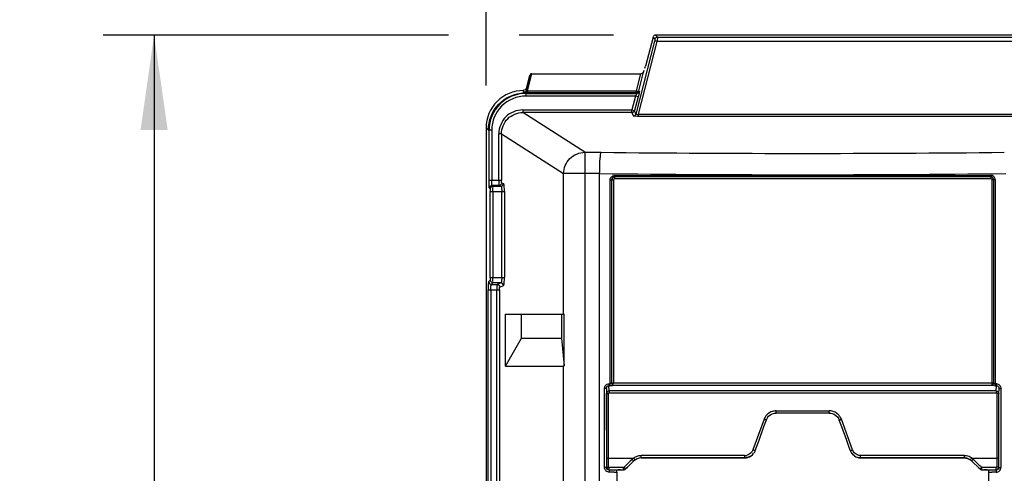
# Model space of a CAD drawing. Header units: inches. Extents: x 0 to 117, y 0 to 83.
# Tile 8 of 67: x 15.39 to 22.64, y 50.14 to 53.48. Entities that reach past the tile are written whole.
import ezdxf

# ---------------------------------------------------------------- set-up
doc = ezdxf.new("R2010")
doc.units = ezdxf.units.IN
doc.header["$LTSCALE"] = 6.431102
doc.header["$MEASUREMENT"] = 0
doc.layers.get('0').update_dxf_attribs({"linetype": 'CONTINUOUS'})
doc.styles.get("Standard").update_dxf_attribs({"font": 'txt', "width": 0.8})
doc.dimstyles.new('DIMSTYLE_2', dxfattribs={"dimtxt": 0.78125, "dimasz": 0.7, "dimexe": 0.18, "dimexo": 0.0625, "dimgap": 0.09, "dimtad": 1, "dimdec": 0, "dimzin": 4, "dimdsep": 46, "dimtxsty": 'STANDARD', "dimblk": '_FILLED', "dimblk1": '_FILLED', "dimblk2": '_FILLED', "dimcen": 0.09, "dimadec": 0, "dimazin": 0, "dimtfac": 1, "dimtdec": 0, "dimtofl": 0, "dimtmove": 0, "dimatfit": 3, "dimldrblk": '_FILLED', "dimfxl": 1, "dimtolj": 1, "dimtzin": 4, "dimarcsym": 0})

# ---------------------------------------------------------------- blocks, each defined once
blk = doc.blocks.new('_FILLED')
at = {"color": 0, "linetype": 'BYBLOCK'}
blk.add_solid([(0, 0), (-1, 0.143), (-1, -0.143)], dxfattribs=at)
blk = doc.blocks.new('*D12')
at = {"color": 7, "linetype": 'CONTINUOUS'}
for p, q in [((18.8268, 52.9948), (18.8268, 56.0799)), ((28.3741, 52.9948), (28.3741, 56.0799)), ((18.8268, 55.7049), (23.6004, 55.7049)), ((28.3741, 55.7049), (23.6004, 55.7049))]:
    blk.add_line(p, q, dxfattribs=at)
at = {"color": 7, "linetype": 'CONTINUOUS', "xscale": 0.7, "yscale": 0.7, "zscale": 0.7, "rotation": 180}
blk.add_blockref('_FILLED', (18.8268, 55.7049), dxfattribs=at)
at = {"color": 7, "linetype": 'CONTINUOUS', "xscale": 0.7, "yscale": 0.7, "zscale": 0.7}
blk.add_blockref('_FILLED', (28.3741, 55.7049), dxfattribs=at)
at = {"color": 7, "linetype": 'CONTINUOUS', "insert": (23.6004, 56.6814), "char_height": 0.78125, "width": 1.875, "attachment_point": 2, "line_spacing_factor": 0.9}
blk.add_mtext('243', dxfattribs=at)
blk = doc.blocks.new('*D13')
at = {"color": 7, "linetype": 'CONTINUOUS'}
for p, q in [((18.5501, 53.3662), (16.0059, 53.3662)), ((16.3809, 53.3662), (16.3809, 40.289)), ((19.7646, 53.3662), (19.0716, 53.3662)), ((16.3809, 27.2118), (16.3809, 40.289)), ((18.7895, 27.2118), (16.0059, 27.2118))]:
    blk.add_line(p, q, dxfattribs=at)
at = {"color": 7, "linetype": 'CONTINUOUS', "xscale": 0.7, "yscale": 0.7, "zscale": 0.7}
for p, rotation in [((16.3809, 53.3662), 90), ((16.3809, 27.2118), 270)]:
    blk.add_blockref('_FILLED', p, dxfattribs=dict(at, rotation=rotation))
at = {"color": 7, "linetype": 'CONTINUOUS', "insert": (15.4044, 40.289), "char_height": 0.78125, "width": 1.875, "attachment_point": 2, "rotation": 90, "line_spacing_factor": 0.9}
blk.add_mtext('664', dxfattribs=at)

msp = doc.modelspace()

# ---------------------------------------------------------------- linework, layer by layer
at = {"color": 7, "linetype": 'CONTINUOUS'}
for p, q in [((20.0678, 53.3198), (19.931, 52.7842)), ((19.9495, 52.782), (20.0867, 53.3191)), ((20.0581, 53.3516), (20.0003, 53.136)), ((20.0581, 53.3516), (20.0709, 53.335)), ((20.0898, 53.3496), (20.0771, 53.3662)), ((27.1238, 53.3662), (20.0771, 53.3662)), ((27.1141, 53.3191), (20.0867, 53.3191)), ((20.0898, 53.3496), (27.111, 53.3496)), ((19.9876, 53.0937), (19.9923, 53.1082)), ((19.1534, 53.0794), (19.1209, 52.956)), ((19.1473, 53.0701), (19.121, 52.9722)), ((19.1319, 52.9545), (19.1649, 53.0798)), ((19.1649, 53.0798), (19.9652, 53.0798)), ((19.9652, 53.0798), (19.9336, 52.9545)), ((19.9525, 52.9548), (19.9876, 53.0937)), ((19.121, 52.9704), (19.121, 52.9722)), ((19.1029, 52.9433), (19.103, 52.9415)), ((19.1186, 52.9404), (19.1093, 52.9408)), ((19.1186, 52.9404), (19.1186, 52.9161)), ((19.1186, 52.9358), (19.937, 52.9358)), ((19.9285, 52.9161), (19.1186, 52.9161)), ((19.1319, 52.9545), (19.1319, 52.9403)), ((19.1319, 52.9545), (19.9336, 52.9545)), ((19.9336, 52.9403), (19.1319, 52.9403)), ((19.9285, 52.9161), (19.9013, 52.8146)), ((19.9475, 52.911), (19.9203, 52.8095)), ((19.9475, 52.911), (19.9285, 52.9161)), ((19.9336, 52.9403), (19.9336, 52.9545)), ((19.9336, 52.9403), (19.937, 52.9358)), ((19.9525, 52.9548), (19.956, 52.9504)), ((19.0975, 52.8146), (19.0975, 52.795)), ((19.0975, 52.8146), (19.9013, 52.8146)), ((19.9013, 52.795), (19.9013, 52.8146)), ((19.9013, 52.8146), (19.9203, 52.8095)), ((19.5544, 52.5021), (19.0975, 52.795)), ((19.9013, 52.795), (19.0975, 52.795)), ((19.9013, 52.795), (19.912, 52.7696)), ((19.931, 52.7842), (19.9203, 52.8095)), ((19.9495, 52.7668), (19.9495, 52.782)), ((19.9495, 52.782), (27.2513, 52.782)), ((27.2513, 52.7668), (19.9495, 52.7668)), ((18.8268, 52.6823), (18.8268, 27.4871)), ((18.8268, 52.6823), (18.8433, 52.6658)), ((18.8682, 52.6658), (18.8433, 52.6658)), ((18.8486, 52.2967), (18.8486, 52.6658)), ((18.8682, 52.6657), (18.8682, 52.2967)), ((18.9207, 52.2967), (18.9207, 52.6386)), ((18.9402, 52.6386), (18.9207, 52.6386)), ((18.9402, 52.6386), (18.9402, 52.2967)), ((18.9402, 52.6386), (19.3981, 52.3451)), ((19.5544, 52.5021), (19.5544, 27.4236)), ((19.5544, 52.5021), (19.6742, 52.5021)), ((19.3981, 51.3091), (19.3981, 52.3451)), ((19.6634, 52.3451), (19.3981, 52.3451)), ((19.6634, 27.5811), (19.6634, 52.3451)), ((19.7714, 52.3304), (22.5476, 52.3304)), ((22.547, 52.3207), (19.772, 52.3207)), ((22.5461, 52.3077), (19.7729, 52.3077)), ((18.8486, 52.2967), (18.9402, 52.2967)), ((18.8569, 52.2323), (18.8515, 52.2377)), ((18.8765, 52.252), (18.8712, 52.2574)), ((18.923, 52.2574), (18.8712, 52.2574)), ((18.8765, 52.252), (18.9356, 52.252)), ((18.923, 52.2574), (18.9356, 52.252)), ((18.9425, 52.277), (18.9551, 52.2717)), ((19.7406, 50.7976), (19.7406, 52.2997)), ((19.7406, 52.2997), (19.7646, 52.2997)), ((19.7509, 52.2997), (19.7509, 50.802)), ((19.7646, 52.2997), (19.7646, 50.802)), ((22.5544, 50.802), (22.5544, 52.2997)), ((22.5783, 52.2997), (22.5544, 52.2997)), ((22.5681, 50.802), (22.5681, 52.2997)), ((22.5783, 52.2997), (22.5783, 50.7977)), ((18.8578, 51.5803), (18.8578, 52.2127)), ((18.8578, 52.2127), (18.962, 52.2127)), ((18.8775, 52.2127), (18.8775, 51.5803)), ((18.9424, 51.5803), (18.9424, 52.2127)), ((18.962, 52.2127), (18.962, 51.5803)), ((18.8578, 51.5803), (18.962, 51.5803)), ((18.8569, 51.5607), (18.8453, 51.5491)), ((18.865, 51.5294), (18.8765, 51.541)), ((18.865, 51.5294), (18.9085, 51.5294)), ((18.9356, 51.541), (18.8765, 51.541)), ((18.9356, 51.541), (18.9085, 51.5294)), ((18.928, 51.5098), (18.9551, 51.5213)), ((18.8424, 28.8456), (18.8424, 51.4901)), ((18.8424, 51.4901), (18.9257, 51.4901)), ((18.862, 51.4901), (18.862, 28.8456)), ((18.9062, 28.8456), (18.9062, 51.4901)), ((18.9257, 51.4901), (18.9257, 28.8456)), ((18.9699, 50.9274), (18.9699, 51.3091)), ((18.9699, 51.3091), (19.3981, 51.3091)), ((19.0864, 51.307), (18.9699, 51.3091)), ((19.0864, 51.1319), (19.0864, 51.307)), ((19.3823, 51.307), (19.0864, 51.307)), ((19.4018, 51.3091), (19.3823, 51.307)), ((19.3823, 51.307), (19.3823, 51.1319)), ((19.3981, 51.3091), (19.4024, 51.3091)), ((19.4018, 50.9295), (19.4018, 51.3091)), ((18.9699, 50.9274), (19.0864, 51.1319)), ((19.0864, 51.1319), (19.3823, 51.1319)), ((19.3823, 51.1319), (19.4018, 50.9295)), ((18.9699, 50.9274), (19.3981, 50.9274)), ((19.3981, 49.9296), (19.3981, 50.9274)), ((19.7335, 50.7441), (19.7317, 50.7829)), ((19.733, 50.7976), (19.7406, 50.7976)), ((19.7351, 50.7829), (19.7359, 50.7828)), ((22.5681, 50.802), (19.7509, 50.802)), ((19.7633, 50.7872), (22.5557, 50.7872)), ((22.5783, 50.7977), (22.586, 50.7977)), ((22.5831, 50.7829), (22.5839, 50.7829)), ((22.5854, 50.7443), (22.5873, 50.7829)), ((19.6993, 50.1811), (19.6993, 50.7618)), ((19.713, 50.7618), (19.6993, 50.7618)), ((19.713, 50.7618), (19.713, 50.1811)), ((19.713, 50.7618), (19.7147, 50.7253)), ((19.7152, 50.1833), (19.7147, 50.7253)), ((19.7289, 50.1833), (19.7285, 50.7261)), ((19.7336, 50.7306), (22.586, 50.7306)), ((22.5905, 50.7263), (22.5901, 50.1833)), ((22.6038, 50.1833), (22.6042, 50.7255)), ((22.6042, 50.7255), (22.606, 50.7619)), ((22.606, 50.7619), (22.6196, 50.7619)), ((22.6196, 50.7619), (22.6196, 50.1811)), ((20.9636, 50.5973), (21.3554, 50.5973)), ((21.3552, 50.5808), (20.9639, 50.5808)), ((20.8747, 50.5352), (20.7925, 50.3097)), ((20.8899, 50.529), (20.8717, 50.4789)), ((21.4473, 50.4789), (21.429, 50.529)), ((21.5264, 50.3097), (21.4442, 50.5352)), ((20.8717, 50.4789), (20.8352, 50.3786)), ((21.4838, 50.3786), (21.4473, 50.4789)), ((20.8352, 50.3786), (20.8078, 50.3035)), ((21.502, 50.3285), (21.4838, 50.3786)), ((21.5111, 50.3035), (21.502, 50.3285)), ((19.7289, 50.25), (19.9145, 50.25)), ((19.8888, 50.2264), (19.8482, 50.1866)), ((19.8816, 50.1956), (19.9149, 50.2282)), ((19.9021, 50.2394), (19.8888, 50.2264)), ((19.9149, 50.2282), (19.9149, 50.228)), ((20.7332, 50.2682), (19.9682, 50.2673)), ((19.9699, 50.2507), (19.9699, 50.2506)), ((20.7336, 50.2515), (20.7338, 50.2517)), ((20.779, 50.2659), (20.7788, 50.2658)), ((21.5402, 50.2658), (21.54, 50.2659)), ((21.5851, 50.2517), (21.5854, 50.2515)), ((22.3508, 50.2673), (21.5857, 50.2682)), ((22.3491, 50.2506), (22.3491, 50.2507)), ((22.4041, 50.2282), (22.404, 50.228)), ((22.4041, 50.2282), (22.4639, 50.1695)), ((22.4045, 50.25), (22.5901, 50.25)), ((22.4235, 50.2329), (22.4169, 50.2394)), ((22.4637, 50.1935), (22.4235, 50.2329)), ((19.713, 50.1811), (19.6993, 50.1811)), ((19.7152, 50.1833), (19.7289, 50.1833)), ((19.7328, 50.1615), (19.7349, 50.1636)), ((19.765, 50.1616), (19.7328, 50.1615)), ((19.841, 50.1796), (19.7329, 50.1794)), ((19.7349, 50.1636), (19.7585, 50.1637)), ((19.7585, 50.1637), (19.8294, 50.1638)), ((19.7714, 50.1616), (19.765, 50.1616)), ((19.7712, 50.1458), (19.7651, 50.1458)), ((19.7908, 50.1616), (19.7714, 50.1616)), ((19.7894, 50.1459), (19.7894, 45.0828)), ((19.7997, 50.1634), (19.7908, 50.1616)), ((19.8294, 50.1638), (19.8413, 50.1639)), ((19.8482, 50.1866), (19.841, 50.1796)), ((19.8413, 50.1638), (19.8413, 50.1639)), ((19.855, 50.1695), (19.8683, 50.1825)), ((19.8551, 50.1694), (19.855, 50.1695)), ((19.8683, 50.1825), (19.8816, 50.1956)), ((22.4708, 50.1866), (22.4637, 50.1935)), ((22.4639, 50.1694), (22.4639, 50.1695)), ((22.478, 50.1796), (22.4708, 50.1866)), ((22.4777, 50.1638), (22.4777, 50.1639)), ((22.4777, 50.1639), (22.4895, 50.1638)), ((22.4777, 50.1638), (22.4939, 50.1637)), ((22.5861, 50.1794), (22.478, 50.1796)), ((22.4895, 50.1638), (22.5014, 50.1638)), ((22.5014, 50.1638), (22.5487, 50.1637)), ((22.5193, 50.1634), (22.5021, 50.1637)), ((22.5282, 50.1616), (22.5193, 50.1634)), ((22.554, 50.1616), (22.5282, 50.1616)), ((22.5296, 45.0828), (22.5296, 50.1459)), ((22.5487, 50.1637), (22.5841, 50.1636)), ((22.5862, 50.1615), (22.554, 50.1616)), ((22.5862, 50.1615), (22.5841, 50.1636)), ((22.6038, 50.1833), (22.5901, 50.1833)), ((22.606, 50.1811), (22.6196, 50.1811))]:
    msp.add_line(p, q, dxfattribs=at)
for points in [[(19.1221, 52.9534), (19.1218, 52.9536), (19.1215, 52.9538), (19.1212, 52.954), (19.1211, 52.9543), (19.1209, 52.9546), (19.1209, 52.9549), (19.1208, 52.9552), (19.1209, 52.9556), (19.1209, 52.956)], [(19.1265, 52.9532), (19.1259, 52.9531), (19.1253, 52.9531), (19.1247, 52.9531), (19.1242, 52.9531), (19.1237, 52.9531), (19.1232, 52.9531), (19.1228, 52.9532), (19.1225, 52.9533), (19.1221, 52.9534)], [(19.1319, 52.9545), (19.1313, 52.9543), (19.1306, 52.9541), (19.13, 52.9539), (19.1294, 52.9537), (19.1288, 52.9536), (19.1282, 52.9535), (19.1276, 52.9534), (19.1271, 52.9533), (19.1265, 52.9532)], [(19.7317, 50.7829), (19.7325, 50.7829), (19.7334, 50.7829), (19.7342, 50.7829), (19.7368, 50.7828)], [(19.7368, 50.7828), (19.7376, 50.7828), (19.7385, 50.7828), (19.7393, 50.7829)], [(22.5797, 50.7829), (22.5805, 50.7829), (22.5814, 50.7829), (22.5822, 50.7829), (22.5848, 50.7829)], [(22.5848, 50.7829), (22.5856, 50.7829), (22.5865, 50.7829), (22.5873, 50.7829)], [(19.7285, 50.7261), (19.7285, 50.7268), (19.7287, 50.7275), (19.7289, 50.7281), (19.7292, 50.7286), (19.7296, 50.7291), (19.7303, 50.7296), (19.7312, 50.7299), (19.7323, 50.7303), (19.7336, 50.7306)], [(22.586, 50.7306), (22.5871, 50.7304), (22.5879, 50.7301), (22.5887, 50.7298), (22.5893, 50.7294), (22.5897, 50.7289), (22.59, 50.7283), (22.5903, 50.7277), (22.5904, 50.727), (22.5905, 50.7263)], [(19.7329, 50.1794), (19.7322, 50.1794), (19.7315, 50.1796), (19.7309, 50.1799), (19.7304, 50.1803), (19.7299, 50.1807), (19.7295, 50.1813), (19.7292, 50.1819), (19.729, 50.1826), (19.7289, 50.1833)], [(22.5901, 50.1833), (22.59, 50.1826), (22.5898, 50.1819), (22.5895, 50.1813), (22.5892, 50.1808), (22.5887, 50.1803), (22.5881, 50.1799), (22.5875, 50.1797), (22.5869, 50.1795), (22.5861, 50.1794)]]:
    msp.add_lwpolyline(points, dxfattribs=at)
for centre, radius, start, end in [((19.9651, 53.1059), 0.0261, 270.07528, 277.84184), ((19.1019, 52.6824), 0.2751, 89.97695, 180.02528), ((13.2327, 52.6056), 5.8798, 3.29218, 3.43133), ((19.1184, 52.6659), 0.2698, 89.9673, 180.03223), ((19.1184, 52.6659), 0.2502, 89.94999, 180.05063), ((21.1595, 189.7635), 137.2694, 269.380043, 270.619957), ((21.1594, 192.4373), 140.1002, 269.388183, 270.611872), ((22.5476, 52.2996), 0.0307, 0.02733, 90.03409), ((20.965, 50.4947), 0.1026, 98.34565, 105.60811), ((20.966, 50.488), 0.1093, 91.2692, 98.35869), ((21.3548, 50.5004), 0.097, 82.14222, 89.69804), ((21.3554, 50.5037), 0.0939, 35.67023, 43.41037), ((20.9633, 50.5023), 0.078, 152.20871, 159.97667), ((20.9648, 50.5015), 0.0798, 144.65328, 152.22173), ((21.3557, 50.5023), 0.078, 20.0301, 28.27857), ((20.7339, 50.3304), 0.0787, 285.56351, 324.45097), ((21.5851, 50.3311), 0.0624, 200.05219, 207.79598), ((21.5862, 50.3317), 0.0637, 207.78047, 215.22527), ((19.9721, 50.1701), 0.0985, 121.86549, 125.74911), ((19.9701, 50.1721), 0.0785, 90.1143, 134.44987), ((19.9666, 50.1787), 0.0884, 105.06664, 121.82328), ((20.7332, 50.3312), 0.063, 270.06751, 278.11252), ((20.733, 50.3325), 0.0643, 278.09448, 285.70898), ((21.5851, 50.3304), 0.0787, 235.00542, 254.45777), ((22.3488, 50.1712), 0.0793, 70.28707, 89.81826), ((22.3494, 50.1583), 0.109, 85.80671, 89.28803), ((22.3501, 50.1754), 0.0923, 57.9908, 61.9906), ((22.349, 50.1718), 0.0787, 45.60746, 55.25223), ((22.3455, 50.1682), 0.1009, 54.24631, 57.99254), ((19.7343, 50.1811), 0.035, 180.06766, 191.04026), ((19.7323, 50.1811), 0.0193, 180.05277, 190.24511), ((19.7501, 35.7585), 14.3874, 89.94012, 90.06196), ((19.7803, 57.0888), 6.943, 269.92486, 270.07514), ((19.8189, 49.2093), 0.9544, 90.12081, 90.46201), ((19.8076, 60.4641), 10.3004, 270.05204, 270.18779), ((22.4874, 46.8396), 3.3242, 89.74687, 89.88701), ((22.5414, 62.0579), 11.912, 269.94294, 270.05968), ((22.5689, 35.7686), 14.3773, 89.93805, 90.05988), ((22.5844, 50.1805), 0.0346, 269.93576, 0.05897)]:
    msp.add_arc(centre, radius, start, end, dxfattribs=at)
for centre, major_axis, ratio, start_param, end_param in [((20.0771, 53.3465), (0.012, -0.0157), 0.997825, 2.488145, 3.79504), ((19.9982, 53.136), (0.0106, 0.0394), 0.050613, -1.907262, -1.557198), ((19.1656, 53.0793), (0.0122, 0), 0.034745, 1.632299, 3.118454), ((19.5544, 51.2001), (0.1568, 0.2726), 0.052919, -3.111164, -2.98512), ((20.5891, 50.6164), (11.1297, 10.8857), 0.012462, 1.619217, 1.624607), ((21.7299, 50.6164), (11.1297, -10.8857), 0.012462, 1.51998, 1.521776), ((21.7299, 50.6164), (11.1297, -10.8857), 0.012462, 1.516986, 1.517586)]:
    msp.add_ellipse(centre, major_axis=major_axis, ratio=ratio, start_param=start_param, end_param=end_param, dxfattribs=at)
for points, knots in [([(20.0867, 53.3191), (20.0826, 53.3201), (20.0772, 53.3207), (20.0688, 53.3216), (20.0678, 53.3198)], [0, 0, 0, 0, 0.66917, 1, 1, 1, 1]), ([(20.0709, 53.335), (20.0715, 53.3341), (20.0694, 53.3291), (20.069, 53.3251), (20.0681, 53.3219)], [0, 0, 0, 0, 0.242795, 1, 1, 1, 1]), ([(20.0898, 53.3496), (20.0911, 53.3468), (20.0874, 53.336), (20.0877, 53.3262), (20.0867, 53.3191)], [0, 0, 0, 0, 0.300532, 1, 1, 1, 1]), ([(19.121, 52.9722), (19.12, 52.9684), (19.118, 52.9602), (19.108, 52.9595), (19.1053, 52.9617)], [0, 0, 0, 0, 0.528396, 1, 1, 1, 1]), ([(19.1209, 52.956), (19.12, 52.9524), (19.118, 52.9446), (19.1084, 52.9435), (19.1057, 52.9454)], [0, 0, 0, 0, 0.525484, 1, 1, 1, 1]), ([(18.8433, 52.6658), (18.8434, 52.7343), (18.8989, 52.8768), (19.0391, 52.938), (19.1075, 52.9407)], [0, 0, 0, 0, 0.499963, 1, 1, 1, 1]), ([(19.1075, 52.9407), (19.1063, 52.9408), (19.1027, 52.9402), (19.1044, 52.9415), (19.1048, 52.9415)], [0, 0, 0, 0, 0.790461, 1, 1, 1, 1]), ([(19.1221, 52.9534), (19.1211, 52.9503), (19.1196, 52.9437), (19.1116, 52.9425), (19.1095, 52.9442)], [0, 0, 0, 0, 0.553868, 1, 1, 1, 1]), ([(19.1265, 52.9532), (19.126, 52.9501), (19.1255, 52.9467), (19.1222, 52.9413), (19.1202, 52.9431), (19.1197, 52.9439)], [0, 0, 0, 0, 0.622993, 0.810353, 1, 1, 1, 1]), ([(19.937, 52.9358), (19.9389, 52.9345), (19.9317, 52.9257), (19.9309, 52.9204), (19.9285, 52.9161)], [0, 0, 0, 0, 0.319093, 1, 1, 1, 1]), ([(19.9336, 52.9545), (19.9377, 52.9535), (19.9432, 52.9528), (19.9516, 52.9528), (19.9525, 52.9548)], [0, 0, 0, 0, 0.657569, 1, 1, 1, 1]), ([(19.956, 52.9504), (19.9567, 52.9494), (19.9549, 52.9446), (19.9537, 52.9322), (19.9499, 52.92), (19.9475, 52.911)], [0, 0, 0, 0, 0.090803, 0.31277, 1, 1, 1, 1]), ([(19.0975, 52.8146), (19.0524, 52.8146), (18.9585, 52.7775), (18.9207, 52.6836), (18.9207, 52.6386)], [0, 0, 0, 0, 0.500113, 1, 1, 1, 1]), ([(18.9402, 52.6386), (18.9402, 52.6786), (18.9737, 52.7622), (19.0574, 52.7951), (19.0975, 52.795)], [0, 0, 0, 0, 0.499495, 1, 1, 1, 1]), ([(19.9201, 52.7679), (19.9185, 52.768), (19.9159, 52.7683), (19.9134, 52.7688), (19.9126, 52.7692)], [0, 0, 0, 0, 0.645584, 1, 1, 1, 1]), ([(19.9495, 52.7668), (19.9468, 52.7668), (19.9369, 52.7669), (19.9271, 52.7672), (19.9201, 52.7679)], [0, 0, 0, 0, 0.28394, 1, 1, 1, 1]), ([(19.931, 52.7842), (19.9309, 52.7834), (19.9354, 52.7772), (19.9438, 52.7807), (19.9495, 52.782)], [0, 0, 0, 0, 0.116964, 1, 1, 1, 1]), ([(19.3981, 52.3451), (19.3985, 52.385), (19.4321, 52.4676), (19.5146, 52.5017), (19.5544, 52.5021)], [0, 0, 0, 0, 0.500768, 1, 1, 1, 1]), ([(19.6634, 52.345), (19.6636, 52.3642), (19.6644, 52.3997), (19.6657, 52.4477), (19.6703, 52.4795), (19.6707, 52.4981), (19.6742, 52.5021)], [0, 0, 0, 0, 0.364334, 0.678575, 0.900009, 1, 1, 1, 1]), ([(19.7406, 52.2997), (19.7405, 52.3075), (19.7473, 52.324), (19.7636, 52.33), (19.7714, 52.3304)], [0, 0, 0, 0, 0.501348, 1, 1, 1, 1]), ([(18.8515, 52.2377), (18.8502, 52.239), (18.8507, 52.246), (18.8489, 52.2577), (18.8488, 52.2759), (18.8486, 52.2894), (18.8486, 52.2967)], [0, 0, 0, 0, 0.092109, 0.312031, 0.629645, 1, 1, 1, 1]), ([(18.8569, 52.2323), (18.8583, 52.2309), (18.8567, 52.2232), (18.8578, 52.2172), (18.8578, 52.2127)], [0, 0, 0, 0, 0.311165, 1, 1, 1, 1]), ([(18.8712, 52.2574), (18.8701, 52.2581), (18.87, 52.263), (18.868, 52.2751), (18.8682, 52.2876), (18.8682, 52.2967)], [0, 0, 0, 0, 0.09412, 0.313533, 1, 1, 1, 1]), ([(18.8775, 52.2127), (18.8775, 52.2217), (18.8759, 52.2344), (18.8783, 52.2484), (18.8765, 52.252)], [0, 0, 0, 0, 0.689102, 1, 1, 1, 1]), ([(18.9207, 52.2967), (18.9207, 52.2877), (18.9203, 52.2752), (18.9222, 52.263), (18.922, 52.2582), (18.923, 52.2574)], [0, 0, 0, 0, 0.687326, 0.907003, 1, 1, 1, 1]), ([(18.9356, 52.252), (18.9397, 52.2508), (18.9407, 52.2328), (18.9424, 52.2218), (18.9424, 52.2127)], [0, 0, 0, 0, 0.322912, 1, 1, 1, 1]), ([(18.9425, 52.277), (18.9405, 52.2779), (18.9414, 52.2868), (18.9402, 52.2922), (18.9402, 52.2967)], [0, 0, 0, 0, 0.324811, 1, 1, 1, 1]), ([(18.962, 52.2127), (18.962, 52.2263), (18.9617, 52.2452), (18.9583, 52.2633), (18.9569, 52.2709), (18.9551, 52.2717)], [0, 0, 0, 0, 0.681382, 0.900712, 1, 1, 1, 1]), ([(18.8578, 51.5803), (18.8578, 51.5758), (18.8567, 51.5699), (18.8583, 51.5621), (18.8569, 51.5607)], [0, 0, 0, 0, 0.688008, 1, 1, 1, 1]), ([(18.8765, 51.541), (18.8784, 51.5447), (18.8759, 51.5586), (18.8775, 51.5713), (18.8775, 51.5803)], [0, 0, 0, 0, 0.310899, 1, 1, 1, 1]), ([(18.9424, 51.5803), (18.9424, 51.5712), (18.9407, 51.5602), (18.9398, 51.5422), (18.9356, 51.541)], [0, 0, 0, 0, 0.676252, 1, 1, 1, 1]), ([(18.9551, 51.5213), (18.9569, 51.5221), (18.9583, 51.5297), (18.9617, 51.5478), (18.962, 51.5667), (18.962, 51.5803)], [0, 0, 0, 0, 0.099108, 0.318142, 1, 1, 1, 1]), ([(18.8453, 51.5491), (18.844, 51.5478), (18.8445, 51.5408), (18.8427, 51.5291), (18.8426, 51.5109), (18.8424, 51.4974), (18.8424, 51.4901)], [0, 0, 0, 0, 0.092134, 0.312054, 0.62963, 1, 1, 1, 1]), ([(18.862, 51.4901), (18.862, 51.4992), (18.8618, 51.5117), (18.8639, 51.5238), (18.8639, 51.5288), (18.865, 51.5294)], [0, 0, 0, 0, 0.685561, 0.905456, 1, 1, 1, 1]), ([(18.9085, 51.5294), (18.9075, 51.5287), (18.9078, 51.5238), (18.9058, 51.5116), (18.9062, 51.4992), (18.9062, 51.4901)], [0, 0, 0, 0, 0.09304, 0.312691, 1, 1, 1, 1]), ([(18.9257, 51.4901), (18.9257, 51.4947), (18.9269, 51.5001), (18.9261, 51.509), (18.928, 51.5098)], [0, 0, 0, 0, 0.68633, 1, 1, 1, 1]), ([(19.6993, 50.7618), (19.6993, 50.7707), (19.7057, 50.7894), (19.7242, 50.7976), (19.733, 50.7976)], [0, 0, 0, 0, 0.502566, 1, 1, 1, 1]), ([(19.713, 50.7618), (19.713, 50.7669), (19.7158, 50.7778), (19.7266, 50.7831), (19.7317, 50.7829)], [0, 0, 0, 0, 0.502887, 1, 1, 1, 1]), ([(19.7317, 50.7829), (19.7319, 50.7835), (19.7329, 50.7876), (19.733, 50.7919), (19.7326, 50.7954)], [0, 0, 0, 0, 0.153083, 1, 1, 1, 1]), ([(19.7393, 50.7829), (19.7395, 50.7835), (19.7406, 50.7876), (19.7406, 50.7919), (19.7403, 50.7954)], [0, 0, 0, 0, 0.153027, 1, 1, 1, 1]), ([(19.7633, 50.7872), (19.7635, 50.7878), (19.7645, 50.7919), (19.7646, 50.7962), (19.7642, 50.7997)], [0, 0, 0, 0, 0.15303, 1, 1, 1, 1]), ([(22.5557, 50.7872), (22.5555, 50.7878), (22.5544, 50.7919), (22.5545, 50.7962), (22.5546, 50.7998)], [0, 0, 0, 0, 0.153384, 1, 1, 1, 1]), ([(22.5557, 50.7872), (22.5573, 50.7865), (22.565, 50.7838), (22.5732, 50.7829), (22.5797, 50.7829)], [0, 0, 0, 0, 0.211749, 1, 1, 1, 1]), ([(22.5797, 50.7829), (22.5794, 50.7835), (22.5784, 50.7876), (22.5784, 50.7919), (22.5787, 50.7955)], [0, 0, 0, 0, 0.15277, 1, 1, 1, 1]), ([(22.586, 50.7977), (22.5948, 50.7977), (22.6133, 50.7895), (22.6196, 50.7708), (22.6196, 50.7619)], [0, 0, 0, 0, 0.496794, 1, 1, 1, 1]), ([(22.5873, 50.7829), (22.5871, 50.7835), (22.586, 50.7876), (22.586, 50.7919), (22.5863, 50.7955)], [0, 0, 0, 0, 0.152828, 1, 1, 1, 1]), ([(22.5873, 50.7829), (22.5924, 50.7831), (22.6031, 50.7778), (22.606, 50.767), (22.606, 50.7619)], [0, 0, 0, 0, 0.497395, 1, 1, 1, 1]), ([(19.7147, 50.7253), (19.715, 50.7261), (19.7204, 50.7252), (19.7233, 50.726), (19.7262, 50.7259)], [0, 0, 0, 0, 0.239085, 1, 1, 1, 1]), ([(19.7335, 50.7441), (19.7333, 50.7435), (19.7323, 50.7396), (19.7323, 50.7355), (19.7326, 50.7321)], [0, 0, 0, 0, 0.150901, 1, 1, 1, 1]), ([(22.5854, 50.7443), (22.3483, 50.7445), (21.3976, 50.7449), (20.447, 50.7445), (19.7335, 50.7441)], [0, 0, 0, 0, 0.249477, 1, 1, 1, 1]), ([(22.6042, 50.7255), (22.604, 50.7257), (22.5999, 50.7261), (22.5964, 50.7262), (22.5928, 50.7261)], [0, 0, 0, 0, 0.071239, 1, 1, 1, 1]), ([(20.9639, 50.5808), (20.9628, 50.5808), (20.965, 50.5878), (20.9636, 50.5906), (20.9637, 50.5938)], [0, 0, 0, 0, 0.260076, 1, 1, 1, 1]), ([(21.3551, 50.5808), (21.3562, 50.5808), (21.354, 50.5877), (21.3553, 50.5904), (21.3553, 50.5936)], [0, 0, 0, 0, 0.255419, 1, 1, 1, 1]), ([(20.8899, 50.529), (20.8907, 50.5298), (20.8828, 50.5312), (20.8812, 50.5328), (20.8782, 50.5338)], [0, 0, 0, 0, 0.247111, 1, 1, 1, 1]), ([(21.429, 50.529), (21.4283, 50.5298), (21.4361, 50.5312), (21.4378, 50.5328), (21.4408, 50.5338)], [0, 0, 0, 0, 0.247112, 1, 1, 1, 1]), ([(20.8078, 50.3035), (20.8086, 50.3042), (20.8007, 50.3056), (20.7991, 50.3072), (20.796, 50.3082)], [0, 0, 0, 0, 0.248173, 1, 1, 1, 1]), ([(21.5111, 50.3035), (21.5104, 50.3042), (21.5183, 50.3056), (21.5199, 50.3072), (21.5229, 50.3082)], [0, 0, 0, 0, 0.248176, 1, 1, 1, 1]), ([(19.7152, 50.2496), (19.7157, 50.2504), (19.7205, 50.2491), (19.7237, 50.25), (19.7266, 50.2499)], [0, 0, 0, 0, 0.236904, 1, 1, 1, 1]), ([(19.9149, 50.2282), (19.9138, 50.2275), (19.9099, 50.2326), (19.9071, 50.2345), (19.905, 50.237)], [0, 0, 0, 0, 0.276406, 1, 1, 1, 1]), ([(19.9252, 50.2367), (19.924, 50.2362), (19.921, 50.242), (19.9185, 50.2444), (19.9169, 50.2472)], [0, 0, 0, 0, 0.279502, 1, 1, 1, 1]), ([(19.9699, 50.2507), (19.9687, 50.2509), (19.9688, 50.2571), (19.9684, 50.2604), (19.9687, 50.2636)], [0, 0, 0, 0, 0.273735, 1, 1, 1, 1]), ([(20.7338, 50.2517), (20.7328, 50.2521), (20.7343, 50.258), (20.7333, 50.2614), (20.7334, 50.2645)], [0, 0, 0, 0, 0.26427, 1, 1, 1, 1]), ([(21.5851, 50.2517), (21.5862, 50.2521), (21.5847, 50.258), (21.5857, 50.2614), (21.5856, 50.2645)], [0, 0, 0, 0, 0.264237, 1, 1, 1, 1]), ([(22.3491, 50.2507), (22.3503, 50.2509), (22.3502, 50.2572), (22.3506, 50.2605), (22.3503, 50.2637)], [0, 0, 0, 0, 0.276163, 1, 1, 1, 1]), ([(22.3938, 50.2367), (22.395, 50.2362), (22.3979, 50.242), (22.4005, 50.2444), (22.4021, 50.2471)], [0, 0, 0, 0, 0.278526, 1, 1, 1, 1]), ([(22.4041, 50.2282), (22.4051, 50.2275), (22.409, 50.2326), (22.4118, 50.2344), (22.4139, 50.2369)], [0, 0, 0, 0, 0.273808, 1, 1, 1, 1]), ([(22.6038, 50.2496), (22.6033, 50.2504), (22.5985, 50.2491), (22.5953, 50.25), (22.5924, 50.2499)], [0, 0, 0, 0, 0.236787, 1, 1, 1, 1]), ([(19.7345, 50.1458), (19.7266, 50.1458), (19.7102, 50.1516), (19.7015, 50.1666), (19.7, 50.1745)], [0, 0, 0, 0, 0.498038, 1, 1, 1, 1]), ([(19.7328, 50.1615), (19.7339, 50.1614), (19.7344, 50.1554), (19.7346, 50.1521), (19.7343, 50.149)], [0, 0, 0, 0, 0.27234, 1, 1, 1, 1]), ([(19.7349, 50.1636), (19.7337, 50.1638), (19.7333, 50.1697), (19.7331, 50.173), (19.7334, 50.1761)], [0, 0, 0, 0, 0.269818, 1, 1, 1, 1]), ([(19.7894, 50.1459), (19.7894, 50.1477), (19.7891, 50.1497), (19.7903, 50.1592), (19.7905, 50.1572)], [0, 0, 0, 0, 0.477586, 1, 1, 1, 1]), ([(19.8112, 50.1637), (19.8097, 50.1637), (19.8059, 50.1635), (19.802, 50.1639), (19.7997, 50.1634)], [0, 0, 0, 0, 0.386763, 1, 1, 1, 1]), ([(19.8413, 50.1639), (19.8402, 50.164), (19.8399, 50.17), (19.8396, 50.1732), (19.8399, 50.1763)], [0, 0, 0, 0, 0.267655, 1, 1, 1, 1]), ([(19.8413, 50.1638), (19.8422, 50.1638), (19.8438, 50.1638), (19.8455, 50.164), (19.8464, 50.1642)], [0, 0, 0, 0, 0.495048, 1, 1, 1, 1]), ([(19.855, 50.1695), (19.854, 50.1688), (19.85, 50.1738), (19.8472, 50.1757), (19.8452, 50.1782)], [0, 0, 0, 0, 0.275074, 1, 1, 1, 1]), ([(19.8464, 50.1642), (19.8478, 50.1644), (19.8509, 50.1655), (19.8526, 50.1684), (19.8529, 50.1699)], [0, 0, 0, 0, 0.484359, 1, 1, 1, 1]), ([(22.4639, 50.1695), (22.465, 50.1688), (22.469, 50.1739), (22.4718, 50.1758), (22.4739, 50.1783)], [0, 0, 0, 0, 0.27768, 1, 1, 1, 1]), ([(22.4726, 50.1642), (22.4712, 50.1645), (22.4681, 50.1655), (22.4665, 50.1684), (22.4661, 50.17)], [0, 0, 0, 0, 0.485229, 1, 1, 1, 1]), ([(22.4777, 50.1639), (22.4769, 50.1639), (22.4752, 50.1639), (22.4735, 50.1641), (22.4726, 50.1642)], [0, 0, 0, 0, 0.495187, 1, 1, 1, 1]), ([(22.4777, 50.1639), (22.4788, 50.164), (22.4791, 50.17), (22.4793, 50.1732), (22.4791, 50.1763)], [0, 0, 0, 0, 0.267599, 1, 1, 1, 1]), ([(22.5287, 50.1609), (22.5288, 50.1604), (22.5296, 50.1565), (22.5294, 50.1526), (22.5292, 50.1493)], [0, 0, 0, 0, 0.135998, 1, 1, 1, 1]), ([(22.5841, 50.1636), (22.5852, 50.1638), (22.5857, 50.1697), (22.5859, 50.173), (22.5856, 50.1761)], [0, 0, 0, 0, 0.269821, 1, 1, 1, 1]), ([(22.5862, 50.1615), (22.5851, 50.1614), (22.5846, 50.1555), (22.5844, 50.1522), (22.5847, 50.1491)], [0, 0, 0, 0, 0.270199, 1, 1, 1, 1])]:
    msp.add_open_spline(points, degree=3, knots=knots, dxfattribs=at)
for points in [[(20.0898, 53.3496), (20.0819, 53.3496), (20.0729, 53.3427), (20.0709, 53.335)], [(19.9876, 53.0937), (19.9852, 53.0863), (19.9764, 53.0811), (19.9687, 53.08)], [(19.1319, 52.9403), (19.1278, 52.9403), (19.1237, 52.9402), (19.1196, 52.9405)], [(19.9525, 52.9548), (19.9505, 52.9471), (19.9415, 52.9403), (19.9336, 52.9403)], [(19.937, 52.9358), (19.945, 52.9358), (19.9539, 52.9427), (19.956, 52.9504)], [(19.9203, 52.8095), (19.9182, 52.8018), (19.9093, 52.795), (19.9013, 52.795)], [(19.912, 52.7696), (19.9199, 52.7695), (19.9289, 52.7765), (19.931, 52.7842)], [(19.772, 52.3207), (19.7621, 52.3207), (19.7509, 52.3096), (19.7509, 52.2997)], [(19.7729, 52.3077), (19.769, 52.3077), (19.7646, 52.3035), (19.7646, 52.2997)], [(19.7714, 52.3304), (19.7714, 52.3271), (19.7714, 52.3239), (19.772, 52.3207)], [(19.772, 52.3207), (19.7727, 52.317), (19.7729, 52.3132), (19.7726, 52.3096)], [(22.547, 52.3207), (22.5463, 52.317), (22.546, 52.3132), (22.5464, 52.3095)], [(22.5544, 52.2997), (22.5544, 52.3035), (22.55, 52.3077), (22.5461, 52.3077)], [(22.5476, 52.3304), (22.5476, 52.3271), (22.5475, 52.3239), (22.547, 52.3207)], [(22.5681, 52.2997), (22.5681, 52.3096), (22.5569, 52.3207), (22.547, 52.3207)], [(18.8712, 52.2574), (18.8619, 52.2574), (18.8515, 52.247), (18.8515, 52.2377)], [(18.8569, 52.2323), (18.8569, 52.2416), (18.8673, 52.252), (18.8765, 52.252)], [(18.9425, 52.277), (18.9425, 52.2678), (18.9322, 52.2574), (18.923, 52.2574)], [(18.9356, 52.252), (18.9448, 52.2521), (18.955, 52.2624), (18.9551, 52.2717)], [(18.8453, 51.5491), (18.8453, 51.5398), (18.8557, 51.5295), (18.865, 51.5294)], [(18.8569, 51.5607), (18.8569, 51.5514), (18.8673, 51.541), (18.8765, 51.541)], [(18.9085, 51.5294), (18.9177, 51.5294), (18.928, 51.519), (18.928, 51.5098)], [(18.9551, 51.5213), (18.955, 51.5306), (18.9448, 51.5409), (18.9356, 51.541)], [(19.7393, 50.7829), (19.7474, 50.7829), (19.7559, 50.7838), (19.7633, 50.7872)], [(19.7509, 50.802), (19.7484, 50.7993), (19.7444, 50.7976), (19.7406, 50.7976)], [(19.7633, 50.7873), (19.7571, 50.7889), (19.752, 50.7957), (19.7509, 50.802)], [(22.5681, 50.802), (22.5671, 50.797), (22.5619, 50.7877), (22.5577, 50.7907)], [(22.5681, 50.802), (22.5707, 50.7993), (22.5746, 50.7978), (22.5783, 50.7977)], [(19.7147, 50.7253), (19.7148, 50.7341), (19.7247, 50.7438), (19.7335, 50.7441)], [(22.5854, 50.7443), (22.5943, 50.744), (22.6042, 50.7343), (22.6042, 50.7255)], [(22.5868, 50.7304), (22.5867, 50.7339), (22.5869, 50.7444), (22.5856, 50.7411)], [(20.8942, 50.567), (20.8857, 50.5578), (20.879, 50.5469), (20.8747, 50.5352)], [(20.9374, 50.5935), (20.9211, 50.5889), (20.9056, 50.5794), (20.8942, 50.567)], [(20.8997, 50.5476), (20.9097, 50.5617), (20.9253, 50.5728), (20.9418, 50.5776)], [(20.9418, 50.5776), (20.949, 50.5797), (20.9565, 50.5808), (20.9639, 50.5808)], [(21.3551, 50.5808), (21.3621, 50.5808), (21.3692, 50.5798), (21.376, 50.5779)], [(21.4236, 50.5682), (21.4093, 50.5833), (21.3887, 50.5936), (21.3681, 50.5964)], [(21.376, 50.5779), (21.3959, 50.5724), (21.4147, 50.5574), (21.4245, 50.5392)], [(21.4442, 50.5352), (21.441, 50.5434), (21.4368, 50.5513), (21.4317, 50.5584)], [(20.7792, 50.2881), (20.7715, 50.2799), (20.7612, 50.2737), (20.7504, 50.2706)], [(20.7925, 50.3097), (20.7896, 50.3018), (20.785, 50.2943), (20.7792, 50.2881)], [(20.8078, 50.3035), (20.8054, 50.2968), (20.802, 50.2904), (20.7979, 50.2846)], [(21.5399, 50.2659), (21.527, 50.275), (21.5165, 50.2886), (21.5111, 50.3035)], [(21.5609, 50.2733), (21.5504, 50.2778), (21.5408, 50.2856), (21.5342, 50.2949)], [(21.5857, 50.2682), (21.5773, 50.2683), (21.5687, 50.27), (21.5609, 50.2733)], [(19.9145, 50.25), (19.9101, 50.2468), (19.9061, 50.2432), (19.9022, 50.2393)], [(19.9682, 50.2673), (19.9599, 50.2673), (19.9516, 50.2661), (19.9437, 50.264)], [(19.9699, 50.2507), (20.2245, 50.2512), (20.4792, 50.2515), (20.7338, 50.2517)], [(20.7336, 50.2515), (20.479, 50.2514), (20.2245, 50.251), (19.9699, 50.2506)], [(20.7336, 50.2515), (20.7407, 50.2515), (20.7479, 50.2525), (20.7548, 50.2544)], [(20.779, 50.2659), (20.7661, 50.2569), (20.7496, 50.2517), (20.7338, 50.2517)], [(21.5402, 50.2658), (21.5531, 50.2567), (21.5696, 50.2515), (21.5854, 50.2515)], [(21.5851, 50.2517), (21.578, 50.2517), (21.5709, 50.2527), (21.564, 50.2546)], [(21.5851, 50.2517), (21.8398, 50.2515), (22.0944, 50.2512), (22.3491, 50.2507)], [(22.3491, 50.2506), (22.0945, 50.251), (21.8399, 50.2514), (21.5854, 50.2515)], [(22.3491, 50.2507), (22.3647, 50.2507), (22.381, 50.2456), (22.3938, 50.2367)], [(22.3934, 50.2569), (22.3824, 50.2628), (22.3698, 50.2661), (22.3574, 50.267)], [(22.3755, 50.2459), (22.384, 50.2429), (22.3921, 50.2383), (22.399, 50.2326)], [(22.4169, 50.2394), (22.4129, 50.2431), (22.4091, 50.2472), (22.4042, 50.2495)], [(19.7328, 50.1615), (19.7243, 50.1615), (19.7148, 50.1694), (19.7133, 50.1777)], [(19.7349, 50.1636), (19.7256, 50.1636), (19.7152, 50.174), (19.7152, 50.1833)], [(19.855, 50.1695), (19.8519, 50.1664), (19.8461, 50.1633), (19.8425, 50.1657)], [(22.4639, 50.1694), (22.467, 50.1663), (22.4728, 50.1632), (22.4765, 50.1656)], [(22.6038, 50.1833), (22.6038, 50.174), (22.5934, 50.1636), (22.5841, 50.1636)], [(22.606, 50.1811), (22.606, 50.1718), (22.5955, 50.1615), (22.5862, 50.1615)]]:
    msp.add_open_spline(points, degree=3, dxfattribs=at)

# ---------------------------------------------------------------- dimensions: what is measured, and where the dimension line sits
dim = msp.add_linear_dim(base=(28.3741, 55.7049), p1=(18.8268, 52.9948), p2=(28.3741, 52.9948), dimstyle='DIMSTYLE_2', dxfattribs=at)
dim.commit()
dim.dimension.update_dxf_attribs({"geometry": '*D12', "text_midpoint": (22.6629, 56.2908), "dimtype": 160})
dim = msp.add_linear_dim(base=(16.3809, 27.2118), p1=(19.7646, 53.3662), p2=(18.7895, 27.2118), angle=270, dimstyle='DIMSTYLE_2', dxfattribs=at)
dim.commit()
dim.dimension.update_dxf_attribs({"geometry": '*D13', "text_midpoint": (16.2151, 39.4509), "dimtype": 160})

doc.saveas('drawing.dxf')
